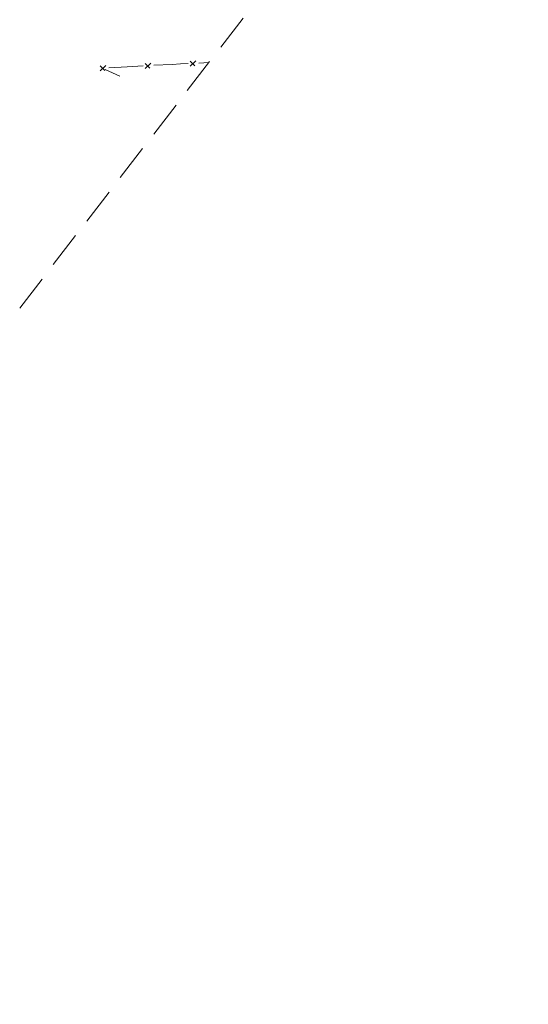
# Model space of a CAD drawing. Extents: x 296683 to 302265, y 46050 to 52727.
# Tile 22 of 26: x 300984 to 301331, y 49815 to 50487. Entities that reach past the tile are written whole.
import ezdxf

# ---------------------------------------------------------------- set-up
doc = ezdxf.new("R2010")
doc.units = 0
doc.header["$MEASUREMENT"] = 0
doc.linetypes.add('DGN Style 3', pattern=[37.5, 25, -12.5])
doc.layers.add('Level 15', color=40, linetype='Efen', lineweight=25)
doc.layers.add('Level 4', color=101, linetype='Continuous', lineweight=25)
doc.linetypes.add('Efen', pattern='A,0.105,-0.0325,[20,dgnlstyle-ewdotudls.shx,S=0.000293,R=0,X=0,Y=0],-0.0325,0.105', length=0.275)

msp = doc.modelspace()

# ---------------------------------------------------------------- linework, layer by layer
at = {"layer": 'Level 15', "color": 40, "linetype": 'Continuous', "lineweight": 0}
for p, q in [((301100.41, 50455.12), (301104.35, 50458.88)), ((301100.44, 50458.7), (301103.68, 50455.35)), ((301039.05, 50451.92), (301042.96, 50455.7)), ((301039.05, 50455.5), (301042.31, 50452.17)), ((301069.74, 50453.55), (301073.65, 50457.33)), ((301069.74, 50457.13), (301073, 50453.8))]:
    msp.add_line(p, q, dxfattribs=at)
at = {"layer": 'Level 15', "color": 40, "linetype": 'Continuous', "lineweight": 0, "flags": 128}
for points in [[(301052.46, 50448.47), (301042.41, 50452.9)], [(301044.92, 50454.15), (301057.39, 50454.81)], [(301057.39, 50454.81), (301068.36, 50455.4)], [(301075.61, 50455.78), (301088.08, 50456.44)], [(301088.08, 50456.44), (301093.79, 50456.75), (301099.05, 50456.98)], [(301106.3, 50457.31), (301113.21, 50457.62)]]:
    msp.add_lwpolyline(points, dxfattribs=at)
at = {"layer": 'Level 4', "color": 73, "linetype": 'DGN Style 3', "lineweight": 0, "flags": 128}
msp.add_lwpolyline([(300618.12, 49814.52), (301331.18, 50740.76)], dxfattribs=at)

doc.saveas('drawing.dxf')
